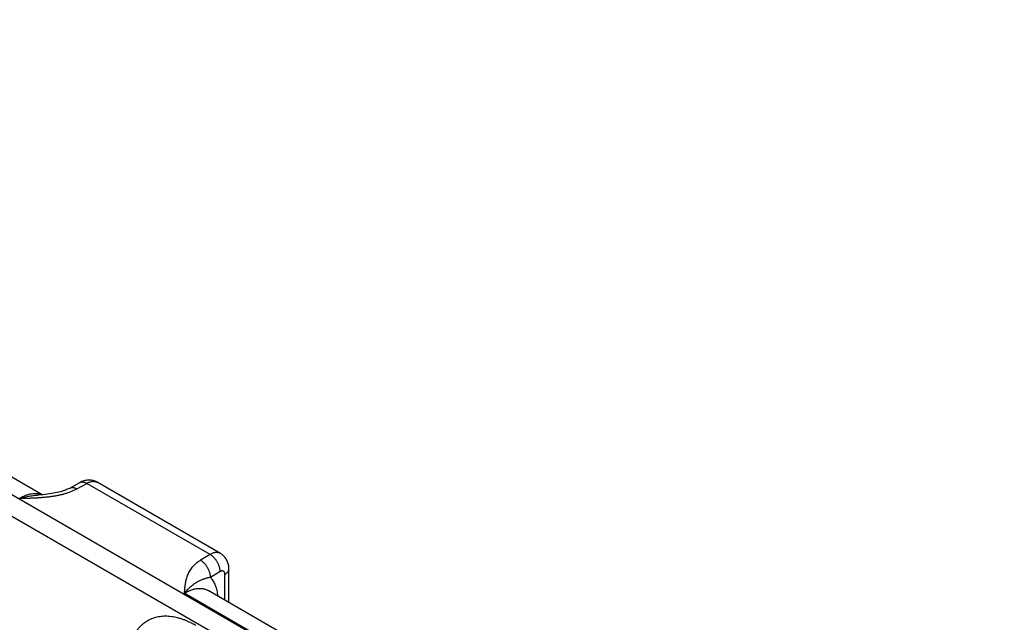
# Model space of a CAD drawing. Header units: inches. Extents: x 0 to 34, y 0 to 22.
# Tile 76 of 78: x 25.7 to 27.1, y 18 to 18.8. Entities that reach past the tile are written whole.
import ezdxf

# ---------------------------------------------------------------- set-up
doc = ezdxf.new("R2010")
doc.units = ezdxf.units.IN
doc.header["$LTSCALE"] = 1.87
doc.header["$MEASUREMENT"] = 0
doc.layers.get('0').update_dxf_attribs({"linetype": 'CONTINUOUS'})

msp = doc.modelspace()

# ---------------------------------------------------------------- linework, layer by layer
at = {"color": 7, "linetype": 'CONTINUOUS'}
for p, q in [((27.0583, 17.335), (24.4631, 18.8334)), ((27.0449, 17.312), (24.4497, 18.8104)), ((25.6829, 18.1546), (25.2625, 18.3973)), ((25.7226, 18.164), (25.7368, 18.172)), ((25.7323, 18.1629), (25.7465, 18.1708)), ((25.9229, 18.069), (25.7465, 18.1708)), ((25.7616, 18.1723), (25.7616, 18.1723)), ((25.9378, 18.0705), (25.7616, 18.1723)), ((25.9229, 18.069), (25.9091, 18.0608)), ((25.9495, 18.0007), (25.9498, 18.0484)), ((25.9373, 18.0447), (25.9235, 18.0364)), ((25.9439, 18.0039), (25.9442, 18.0406)), ((26.3083, 17.7698), (25.8859, 18.0137)), ((26.3405, 17.7749), (25.9201, 18.0176))]:
    msp.add_line(p, q, dxfattribs=at)
for points in [[(25.7616, 18.1723), (25.761, 18.1726), (25.7597, 18.1733), (25.7584, 18.1738), (25.7571, 18.1743), (25.7557, 18.1747), (25.7543, 18.175), (25.7529, 18.1752), (25.7514, 18.1754), (25.75, 18.1754), (25.7485, 18.1754), (25.747, 18.1753), (25.7455, 18.1751), (25.744, 18.1748), (25.7425, 18.1744), (25.741, 18.1739), (25.7396, 18.1733), (25.7381, 18.1726), (25.7368, 18.172)], [(25.7226, 18.164), (25.7217, 18.1635), (25.7205, 18.163), (25.7192, 18.1624), (25.7178, 18.1618), (25.7163, 18.1612), (25.7146, 18.1605), (25.7128, 18.1599), (25.7108, 18.1593), (25.7087, 18.1587), (25.7065, 18.1581), (25.7041, 18.1576), (25.7016, 18.1571), (25.699, 18.1566), (25.6962, 18.1561), (25.6934, 18.1557), (25.6904, 18.1553), (25.6873, 18.155), (25.684, 18.1546), (25.6807, 18.1544), (25.6777, 18.1542)], [(25.9498, 18.0484), (25.9498, 18.0498), (25.9497, 18.0514), (25.9495, 18.0529), (25.9492, 18.0544), (25.9489, 18.0559), (25.9485, 18.0573), (25.948, 18.0586), (25.9474, 18.06), (25.9468, 18.0612), (25.9461, 18.0625), (25.9453, 18.0636), (25.9445, 18.0647), (25.9436, 18.0658), (25.9427, 18.0668), (25.9417, 18.0677), (25.9406, 18.0686), (25.9395, 18.0694), (25.9384, 18.0702), (25.9378, 18.0705)]]:
    msp.add_lwpolyline(points, dxfattribs=at)
for points, knots in [([(25.7368, 18.172), (25.737, 18.1721), (25.7373, 18.1722), (25.7378, 18.1724), (25.7384, 18.1726), (25.7391, 18.1728), (25.7401, 18.1728), (25.7413, 18.1728), (25.7426, 18.1725), (25.7439, 18.1721), (25.7452, 18.1716), (25.7461, 18.1711), (25.7465, 18.1708)], [0, 0, 0, 0, 0.053671, 0.107619, 0.162101, 0.217362, 0.331024, 0.450249, 0.576192, 0.709602, 0.850855, 1, 1, 1, 1]), ([(25.7465, 18.1708), (25.7469, 18.171), (25.7476, 18.1714), (25.7489, 18.1721), (25.7506, 18.1727), (25.7527, 18.1733), (25.7547, 18.1737), (25.7563, 18.1737), (25.7575, 18.1736), (25.7584, 18.1735), (25.7592, 18.1733), (25.7601, 18.173), (25.7609, 18.1727), (25.7614, 18.1724), (25.7616, 18.1723)], [0, 0, 0, 0, 0.075109, 0.148334, 0.289022, 0.422141, 0.548042, 0.667452, 0.725097, 0.781571, 0.837071, 0.891816, 0.946042, 1, 1, 1, 1]), ([(25.6507, 18.1495), (25.6525, 18.1495), (25.6561, 18.1496), (25.6615, 18.1497), (25.667, 18.1499), (25.6724, 18.1501), (25.6778, 18.1504), (25.6832, 18.1508), (25.6885, 18.1513), (25.693, 18.1518), (25.6965, 18.1523), (25.6991, 18.1527), (25.7018, 18.1531), (25.7043, 18.1536), (25.7069, 18.1541), (25.7103, 18.1548), (25.7144, 18.1558), (25.7192, 18.1573), (25.7231, 18.1586), (25.7261, 18.1599), (25.7282, 18.1608), (25.7303, 18.1618), (25.7317, 18.1625), (25.7323, 18.1629)], [0, 0, 0, 0, 0.065012, 0.130014, 0.194993, 0.259926, 0.32478, 0.389504, 0.454027, 0.518257, 0.550226, 0.582073, 0.613778, 0.645318, 0.67667, 0.707808, 0.769315, 0.829584, 0.888328, 0.917035, 0.945243, 0.972911, 1, 1, 1, 1]), ([(25.7226, 18.164), (25.7227, 18.1641), (25.7231, 18.1643), (25.7236, 18.1645), (25.7241, 18.1647), (25.7249, 18.1648), (25.7259, 18.1649), (25.7271, 18.1648), (25.7284, 18.1646), (25.7297, 18.1642), (25.731, 18.1636), (25.7319, 18.1632), (25.7323, 18.1629)], [0, 0, 0, 0, 0.053689, 0.107643, 0.162122, 0.217372, 0.331, 0.45019, 0.576109, 0.709519, 0.850799, 1, 1, 1, 1]), ([(25.6821, 18.1545), (25.6816, 18.1547), (25.6804, 18.155), (25.6787, 18.1554), (25.6769, 18.1557), (25.6744, 18.156), (25.6712, 18.156), (25.6673, 18.1556), (25.6632, 18.1547), (25.659, 18.1534), (25.6548, 18.1517), (25.6521, 18.1503), (25.6507, 18.1495)], [0, 0, 0, 0, 0.05391, 0.108489, 0.163882, 0.220223, 0.336167, 0.457173, 0.583809, 0.716423, 0.855164, 1, 1, 1, 1]), ([(25.6507, 18.1495), (25.6518, 18.1498), (25.6541, 18.1504), (25.6575, 18.1513), (25.6609, 18.152), (25.6654, 18.1528), (25.6699, 18.1535), (25.6744, 18.1539), (25.6766, 18.1541), (25.6777, 18.1542)], [0, 0, 0, 0, 0.128558, 0.256097, 0.382616, 0.508117, 0.756033, 0.878503, 1, 1, 1, 1]), ([(25.9091, 18.0608), (25.9085, 18.0604), (25.9073, 18.0597), (25.905, 18.0581), (25.9023, 18.056), (25.8995, 18.0533), (25.897, 18.0505), (25.8948, 18.0477), (25.893, 18.0447), (25.8914, 18.0417), (25.8901, 18.0386), (25.8891, 18.0355), (25.8882, 18.0324), (25.8876, 18.0293), (25.8871, 18.0262), (25.8867, 18.0231), (25.8864, 18.0205), (25.8863, 18.0184), (25.8861, 18.0163), (25.886, 18.0147), (25.8859, 18.0137)], [0, 0, 0, 0, 0.039358, 0.077779, 0.151911, 0.222696, 0.290486, 0.35569, 0.418732, 0.480025, 0.539956, 0.598864, 0.657035, 0.714696, 0.772024, 0.829146, 0.886148, 0.914623, 0.943088, 1, 1, 1, 1]), ([(25.9235, 18.0364), (25.9235, 18.037), (25.9235, 18.0381), (25.9233, 18.0398), (25.9229, 18.0416), (25.9225, 18.0433), (25.9218, 18.0451), (25.9211, 18.0469), (25.9203, 18.0486), (25.9193, 18.0504), (25.9183, 18.052), (25.9172, 18.0536), (25.916, 18.0551), (25.9147, 18.0565), (25.9133, 18.0578), (25.912, 18.0589), (25.9106, 18.0599), (25.9096, 18.0605), (25.9091, 18.0608)], [0, 0, 0, 0, 0.055746, 0.113957, 0.174408, 0.236814, 0.300845, 0.366135, 0.432293, 0.498907, 0.56556, 0.631832, 0.69731, 0.761598, 0.824325, 0.885154, 0.943792, 1, 1, 1, 1]), ([(25.9378, 18.0705), (25.9375, 18.0707), (25.937, 18.0709), (25.9363, 18.0713), (25.9354, 18.0715), (25.9346, 18.0717), (25.9337, 18.0719), (25.9325, 18.072), (25.9309, 18.0719), (25.9289, 18.0716), (25.9269, 18.071), (25.9249, 18.0701), (25.9235, 18.0694), (25.9229, 18.069)], [0, 0, 0, 0, 0.053855, 0.10796, 0.16257, 0.217929, 0.274264, 0.331785, 0.451027, 0.576898, 0.710152, 0.851173, 1, 1, 1, 1]), ([(25.9373, 18.0447), (25.9373, 18.0452), (25.9372, 18.0463), (25.937, 18.048), (25.9367, 18.0498), (25.9362, 18.0515), (25.9356, 18.0533), (25.9348, 18.0551), (25.934, 18.0568), (25.9331, 18.0586), (25.932, 18.0602), (25.9309, 18.0618), (25.9297, 18.0633), (25.9284, 18.0647), (25.9271, 18.066), (25.9257, 18.0671), (25.9243, 18.0681), (25.9234, 18.0687), (25.9229, 18.069)], [0, 0, 0, 0, 0.055746, 0.113957, 0.174408, 0.236814, 0.300845, 0.366135, 0.432293, 0.498907, 0.56556, 0.631832, 0.69731, 0.761598, 0.824326, 0.885155, 0.943792, 1, 1, 1, 1]), ([(25.9442, 18.0406), (25.9446, 18.0408), (25.9455, 18.0414), (25.9466, 18.0422), (25.9475, 18.0432), (25.9484, 18.0442), (25.949, 18.0452), (25.9494, 18.0461), (25.9496, 18.0468), (25.9497, 18.0474), (25.9498, 18.0479), (25.9498, 18.0483), (25.9498, 18.0484)], [0, 0, 0, 0, 0.148322, 0.288953, 0.421978, 0.547801, 0.667179, 0.781251, 0.8368, 0.891616, 0.945934, 1, 1, 1, 1]), ([(25.9235, 18.0364), (25.923, 18.0363), (25.9219, 18.0361), (25.9204, 18.0358), (25.9189, 18.0355), (25.9176, 18.0351), (25.9162, 18.0347), (25.9149, 18.0343), (25.9137, 18.0339), (25.9125, 18.0334), (25.9113, 18.033), (25.9097, 18.0323), (25.9079, 18.0315), (25.9057, 18.0303), (25.9035, 18.0291), (25.9013, 18.0277), (25.8991, 18.0262), (25.897, 18.0245), (25.8952, 18.023), (25.8937, 18.0217), (25.8922, 18.0204), (25.8903, 18.0185), (25.8881, 18.0162), (25.8867, 18.0145), (25.8859, 18.0137)], [0, 0, 0, 0, 0.036528, 0.071401, 0.104809, 0.136938, 0.167955, 0.198018, 0.227291, 0.255932, 0.284081, 0.31187, 0.366858, 0.421788, 0.477405, 0.534333, 0.593081, 0.654042, 0.717534, 0.750298, 0.783767, 0.852883, 0.92496, 1, 1, 1, 1]), ([(25.9235, 18.0364), (25.9239, 18.036), (25.9246, 18.0352), (25.9259, 18.0335), (25.9274, 18.0311), (25.929, 18.0281), (25.9303, 18.0248), (25.9315, 18.0213), (25.9325, 18.0177), (25.9332, 18.0138), (25.9336, 18.0111), (25.9337, 18.0098)], [0, 0, 0, 0, 0.055297, 0.111308, 0.225727, 0.34379, 0.465908, 0.592405, 0.723505, 0.859347, 1, 1, 1, 1]), ([(25.9442, 18.0406), (25.9442, 18.0408), (25.9442, 18.0413), (25.9441, 18.0423), (25.9438, 18.0432), (25.9434, 18.044), (25.9431, 18.0445), (25.9427, 18.0449), (25.9422, 18.0452), (25.9417, 18.0454), (25.9411, 18.0456), (25.9405, 18.0457), (25.9399, 18.0456), (25.9393, 18.0455), (25.9387, 18.0454), (25.9383, 18.0452), (25.9378, 18.045), (25.9375, 18.0448), (25.9373, 18.0447)], [0, 0, 0, 0, 0.075349, 0.1467, 0.27731, 0.337301, 0.394358, 0.449241, 0.502917, 0.55645, 0.610926, 0.667335, 0.726494, 0.789037, 0.855357, 0.890016, 0.925685, 1, 1, 1, 1]), ([(25.8859, 18.0137), (25.8867, 18.0141), (25.8883, 18.015), (25.8906, 18.0163), (25.893, 18.0174), (25.8961, 18.0186), (25.8991, 18.0195), (25.9022, 18.0202), (25.9044, 18.0205), (25.9066, 18.0207), (25.9087, 18.0207), (25.9108, 18.0206), (25.9128, 18.0203), (25.9148, 18.0199), (25.9166, 18.0193), (25.9184, 18.0185), (25.9196, 18.0179), (25.9201, 18.0176)], [0, 0, 0, 0, 0.075812, 0.149615, 0.221389, 0.291131, 0.424554, 0.488391, 0.550403, 0.610702, 0.669432, 0.72676, 0.782882, 0.838017, 0.892407, 0.946311, 1, 1, 1, 1]), ([(25.9026, 17.9676), (25.9019, 17.968), (25.9003, 17.9689), (25.8979, 17.9702), (25.8955, 17.9714), (25.8924, 17.9729), (25.8885, 17.9746), (25.8838, 17.9764), (25.8792, 17.9778), (25.8731, 17.9794), (25.8671, 17.9804), (25.8612, 17.9808), (25.8569, 17.9808), (25.8528, 17.9805), (25.8487, 17.9799), (25.8447, 17.979), (25.8409, 17.9778), (25.8372, 17.9763), (25.8337, 17.9745), (25.8304, 17.9725), (25.8272, 17.9701), (25.8241, 17.9675), (25.8213, 17.9646), (25.8187, 17.9615), (25.8162, 17.9581), (25.8139, 17.9544), (25.8119, 17.9506), (25.8101, 17.9464), (25.8084, 17.9421), (25.807, 17.9376), (25.8058, 17.9329), (25.8049, 17.9279), (25.8043, 17.9237), (25.8039, 17.9203), (25.8036, 17.9167), (25.8035, 17.9141), (25.8034, 17.9123)], [0, 0, 0, 0, 0.018771, 0.037316, 0.055633, 0.073719, 0.109193, 0.14374, 0.177372, 0.210106, 0.272974, 0.303233, 0.332778, 0.361682, 0.390032, 0.417925, 0.445466, 0.472768, 0.49995, 0.527133, 0.554436, 0.58198, 0.609877, 0.638231, 0.66714, 0.696689, 0.726954, 0.757997, 0.789867, 0.822605, 0.856242, 0.890796, 0.926274, 0.944362, 0.962681, 1, 1, 1, 1])]:
    msp.add_open_spline(points, degree=3, knots=knots, dxfattribs=at)
msp.add_open_spline([(25.7368, 18.172), (25.7368, 18.172), (25.7368, 18.172), (25.7368, 18.172)], degree=3, dxfattribs=at)

doc.saveas('drawing.dxf')
